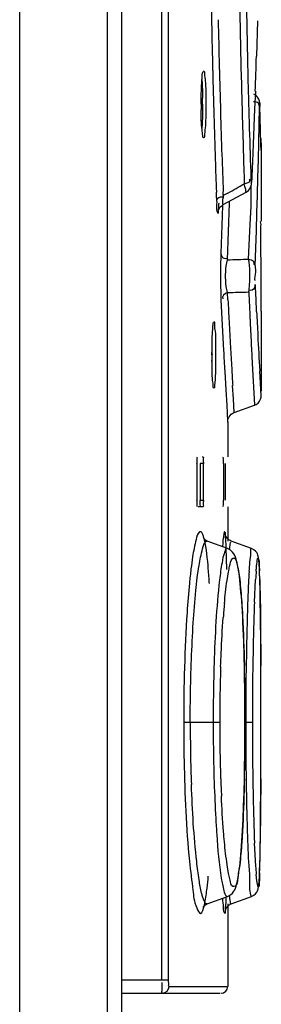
# Model space of a CAD drawing. Header units: inches. Extents: x 0 to 117, y 0 to 83.
# Tile 24 of 73: x 58.103 to 58.387, y 45.283 to 46.442. Entities that reach past the tile are written whole.
import ezdxf

# ---------------------------------------------------------------- set-up
doc = ezdxf.new("R2010")
doc.units = ezdxf.units.IN
doc.header["$LTSCALE"] = 6.431102
doc.header["$MEASUREMENT"] = 0
doc.layers.get('0').update_dxf_attribs({"linetype": 'CONTINUOUS'})

msp = doc.modelspace()

# ---------------------------------------------------------------- linework, layer by layer
at = {"color": 7, "linetype": 'CONTINUOUS'}
for p, q in [((58.1027, 28.1328), (58.1027, 52.5887)), ((58.206, 28.1247), (58.206, 52.5887)), ((58.2224, 50.3492), (58.2224, 45.2696)), ((58.2699, 45.3113), (58.2699, 50.3231)), ((58.2777, 45.3113), (58.2777, 50.3231)), ((58.3825, 46.4408), (58.3813, 46.3994)), ((58.3629, 46.3886), (58.3633, 46.3735)), ((58.3799, 46.3579), (58.3791, 46.3372)), ((58.3852, 46.3418), (58.3852, 46.3415)), ((58.3856, 46.3255), (58.3852, 46.3415)), ((58.3791, 46.3372), (58.3783, 46.3165)), ((58.3844, 46.3186), (58.3848, 46.3394)), ((58.384, 46.2978), (58.3844, 46.3186)), ((58.386, 46.3125), (58.3856, 46.3255)), ((58.3783, 46.3165), (58.3775, 46.2958)), ((58.3865, 46.2948), (58.386, 46.3125)), ((58.3775, 46.2958), (58.3766, 46.2751)), ((58.3835, 46.2771), (58.384, 46.2978)), ((58.3863, 46.3022), (58.3866, 46.2919)), ((58.3867, 46.2887), (58.3865, 46.2948)), ((58.3866, 46.2919), (58.3867, 46.2902)), ((58.3867, 46.2902), (58.3867, 46.2887)), ((58.3867, 46.2888), (58.3867, 46.205)), ((58.3766, 46.2751), (58.3759, 46.2579)), ((58.383, 46.2563), (58.3835, 46.2771)), ((58.3668, 46.2534), (58.3669, 46.2489)), ((58.3759, 46.2579), (58.3757, 46.2543)), ((58.3757, 46.2543), (58.3757, 46.2538)), ((58.3824, 46.2355), (58.383, 46.2563)), ((58.3342, 46.2362), (58.3341, 46.2393)), ((58.3345, 46.2283), (58.3342, 46.2362)), ((58.3422, 46.235), (58.342, 46.2397)), ((58.342, 46.2244), (58.3692, 46.2393)), ((58.3477, 46.2381), (58.3422, 46.235)), ((58.3748, 46.2224), (58.375, 46.2432)), ((58.375, 46.2432), (58.375, 46.2468)), ((58.337, 46.2262), (58.337, 46.2257)), ((58.3414, 46.224), (58.3409, 46.2114)), ((58.3487, 46.2036), (58.3494, 46.2257)), ((58.3494, 46.2257), (58.3495, 46.2285)), ((58.3818, 46.2148), (58.3824, 46.2355)), ((58.3365, 46.2176), (58.3368, 46.2219)), ((58.374, 46.2016), (58.3748, 46.2224)), ((58.3812, 46.194), (58.3818, 46.2148)), ((58.3409, 46.2114), (58.3402, 46.1893)), ((58.3479, 46.1815), (58.3487, 46.2036)), ((58.372, 46.1603), (58.374, 46.2016)), ((58.3402, 46.1893), (58.3393, 46.1672)), ((58.3798, 46.1525), (58.3812, 46.194)), ((58.3863, 46.1916), (58.3863, 46.1972)), ((58.3471, 46.1594), (58.3479, 46.1815)), ((58.3462, 46.1558), (58.3471, 46.1594)), ((58.3389, 46.1339), (58.3393, 46.1163)), ((58.3477, 46.1124), (58.3472, 46.121)), ((58.3803, 46.1213), (58.3798, 46.1304)), ((58.3813, 46.1005), (58.3803, 46.1213)), ((58.3814, 46.0982), (58.3813, 46.1005)), ((58.3867, 46.0991), (58.3867, 46.101)), ((58.3867, 46.099), (58.3867, 46.0047)), ((58.3439, 46.0281), (58.3451, 46.0063)), ((58.3762, 46.0373), (58.3789, 45.9888)), ((58.3859, 46.0143), (58.3851, 46.0286)), ((58.3451, 46.0063), (58.3462, 45.9884)), ((58.3541, 45.9958), (58.3532, 46.0113)), ((58.3867, 45.9993), (58.3859, 46.0143)), ((58.3551, 45.9795), (58.3541, 45.9958)), ((58.3462, 45.9884), (58.3473, 45.9693)), ((58.3551, 45.9795), (58.379, 45.9882)), ((58.3473, 45.9693), (58.3474, 45.9683)), ((58.3474, 45.9683), (58.3474, 45.9275)), ((58.3175, 45.9275), (58.3182, 45.9275)), ((58.3112, 45.9196), (58.3112, 45.8763)), ((58.3148, 45.9196), (58.3148, 45.8763)), ((58.3188, 45.9196), (58.3148, 45.9196)), ((58.3188, 45.8763), (58.3188, 45.9196)), ((58.3423, 45.9196), (58.3423, 45.8763)), ((58.3449, 45.8763), (58.3449, 45.9196)), ((58.3148, 45.8763), (58.3188, 45.8763)), ((58.3182, 45.8684), (58.3126, 45.8684)), ((58.3474, 45.8684), (58.3474, 45.8281)), ((58.3197, 45.8307), (58.3181, 45.8359)), ((58.3202, 45.8299), (58.3192, 45.831)), ((58.3472, 45.8194), (58.3234, 45.8281)), ((58.3464, 45.7948), (58.3457, 45.8201)), ((58.3473, 45.8194), (58.3472, 45.8194)), ((58.3754, 45.8195), (58.3516, 45.8282)), ((58.3848, 45.7936), (58.3846, 45.7971)), ((58.3466, 45.7817), (58.3483, 45.7919)), ((58.3601, 45.7929), (58.3615, 45.783)), ((58.3849, 45.7896), (58.3848, 45.7936)), ((58.3851, 45.7852), (58.3849, 45.7896)), ((58.3852, 45.7802), (58.3851, 45.7852)), ((58.3789, 45.7561), (58.3802, 45.7829)), ((58.3851, 45.7831), (58.3857, 45.7565)), ((58.3854, 45.7718), (58.3852, 45.7802)), ((58.3857, 45.7588), (58.3854, 45.7718)), ((58.3859, 45.7395), (58.3857, 45.7588)), ((58.3862, 45.7072), (58.3859, 45.7395)), ((58.3662, 45.71), (58.3656, 45.725)), ((58.3667, 45.6938), (58.3662, 45.71)), ((58.3864, 45.639), (58.3862, 45.7072)), ((58.3671, 45.6766), (58.3667, 45.6938)), ((58.3674, 45.6584), (58.3671, 45.6766)), ((58.3676, 45.6394), (58.3674, 45.6584)), ((58.3677, 45.6196), (58.3676, 45.6394)), ((58.3863, 45.5424), (58.3864, 45.639)), ((58.338, 45.6145), (58.2956, 45.6145)), ((58.3677, 45.6059), (58.3677, 45.6196)), ((58.3687, 45.6199), (58.3687, 45.6145)), ((58.3764, 45.6145), (58.3687, 45.6145)), ((58.3676, 45.5862), (58.3677, 45.6059)), ((58.3674, 45.5672), (58.3676, 45.5862)), ((58.367, 45.5491), (58.3674, 45.5672)), ((58.3666, 45.532), (58.367, 45.5491)), ((58.3863, 45.5482), (58.3857, 45.4741)), ((58.386, 45.5009), (58.3863, 45.5424)), ((58.3661, 45.516), (58.3666, 45.532)), ((58.3858, 45.4793), (58.386, 45.5009)), ((58.3803, 45.4454), (58.3789, 45.4725)), ((58.3856, 45.4645), (58.3858, 45.4793)), ((58.3854, 45.4549), (58.3856, 45.4645)), ((58.3852, 45.4465), (58.3854, 45.4549)), ((58.3484, 45.4368), (58.3467, 45.4469)), ((58.3501, 45.4289), (58.3484, 45.4368)), ((58.3816, 45.4281), (58.3809, 45.4356)), ((58.3848, 45.4372), (58.385, 45.4416)), ((58.385, 45.4416), (58.3852, 45.4465)), ((58.3234, 45.4009), (58.3472, 45.4096)), ((58.3234, 45.4009), (58.3234, 45.4009)), ((58.3472, 45.4096), (58.3473, 45.4096)), ((58.3474, 45.4009), (58.3474, 45.3035)), ((58.3489, 45.3995), (58.3515, 45.4008)), ((58.3516, 45.4008), (58.3754, 45.4095)), ((58.2224, 45.3113), (58.2777, 45.3113)), ((58.2786, 45.3035), (58.3465, 45.3035)), ((58.2224, 45.2956), (58.3386, 45.2956))]:
    msp.add_line(p, q, dxfattribs=at)
for points in [[(58.3852, 46.3418), (58.3851, 46.3422), (58.3851, 46.3429), (58.3851, 46.3435), (58.3851, 46.3441), (58.385, 46.3448), (58.3849, 46.3455), (58.3847, 46.3464), (58.3844, 46.3475), (58.384, 46.3486), (58.3833, 46.3498), (58.3826, 46.3509), (58.3817, 46.3519), (58.3807, 46.3529), (58.3795, 46.3537), (58.3782, 46.3545)], [(58.3691, 46.2393), (58.3702, 46.2399), (58.3717, 46.2412), (58.373, 46.2426), (58.3739, 46.2441), (58.3745, 46.2455), (58.375, 46.2469), (58.3752, 46.2481), (58.3754, 46.2491), (58.3755, 46.2501), (58.3756, 46.2512), (58.3757, 46.2525), (58.3757, 46.2538)], [(58.3368, 46.2186), (58.3374, 46.2198), (58.3382, 46.2211), (58.3393, 46.2224), (58.3408, 46.2236), (58.342, 46.2244)], [(58.3364, 46.2173), (58.3364, 46.2172), (58.3364, 46.2172), (58.3364, 46.2174), (58.3365, 46.2178), (58.3368, 46.2186)], [(58.379, 45.9882), (58.381, 45.9892), (58.3832, 45.9908), (58.3848, 45.9929)], [(58.3848, 45.9929), (58.386, 45.9952), (58.3866, 45.9975), (58.3867, 45.9993)], [(58.3474, 45.9683), (58.3474, 45.9697), (58.3477, 45.9713)], [(58.3477, 45.9713), (58.3483, 45.973), (58.3491, 45.9746), (58.3502, 45.9761), (58.3516, 45.9775), (58.3533, 45.9787), (58.3551, 45.9795)], [(58.3234, 45.8281), (58.3225, 45.8284), (58.3202, 45.8299)], [(58.3459, 45.8326), (58.3452, 45.8338), (58.3448, 45.8347), (58.3446, 45.8352), (58.3446, 45.8354), (58.3446, 45.8354)], [(58.3515, 45.8282), (58.3513, 45.8283), (58.3489, 45.8296), (58.3471, 45.8311), (58.3459, 45.8326)], [(58.3646, 45.7453), (58.3643, 45.7515), (58.3639, 45.7574), (58.3635, 45.763), (58.363, 45.7682), (58.3626, 45.7732), (58.3621, 45.7779), (58.3617, 45.7822), (58.3612, 45.7863), (58.3607, 45.7901), (58.3602, 45.7936), (58.3596, 45.7968), (58.3591, 45.7997), (58.3585, 45.8024), (58.3579, 45.8048), (58.3573, 45.807), (58.3566, 45.8091), (58.3557, 45.8111), (58.3547, 45.8131), (58.3531, 45.8152), (58.3507, 45.8175), (58.3473, 45.8194)], [(58.3846, 45.7971), (58.3845, 45.7987), (58.3844, 45.8002), (58.3843, 45.8015), (58.3842, 45.8028), (58.3841, 45.804), (58.384, 45.8051), (58.3839, 45.8061), (58.3838, 45.807), (58.3837, 45.8079), (58.3836, 45.8088), (58.3834, 45.8096), (58.3832, 45.8105), (58.3829, 45.8116), (58.3823, 45.813), (58.3815, 45.8146), (58.3801, 45.8163), (58.3782, 45.818), (58.3754, 45.8195)], [(58.3656, 45.725), (58.3653, 45.7321), (58.365, 45.7389), (58.3646, 45.7453)], [(58.3605, 45.4377), (58.361, 45.4413), (58.3615, 45.4452), (58.362, 45.4494), (58.3624, 45.4539), (58.3629, 45.4587), (58.3633, 45.4638), (58.3637, 45.4693), (58.3641, 45.475), (58.3645, 45.4811), (58.3648, 45.4874), (58.3652, 45.4941), (58.3655, 45.5011), (58.3661, 45.516)], [(58.353, 45.4136), (58.3545, 45.4157), (58.3556, 45.4176), (58.3564, 45.4195), (58.3572, 45.4216), (58.3578, 45.4237), (58.3584, 45.426), (58.359, 45.4285), (58.3595, 45.4313), (58.36, 45.4343), (58.3605, 45.4377)], [(58.3815, 45.4145), (58.3824, 45.4161), (58.3829, 45.4175), (58.3832, 45.4186), (58.3834, 45.4196), (58.3836, 45.4205), (58.3837, 45.4214), (58.3839, 45.4224), (58.384, 45.4234), (58.3841, 45.4245), (58.3842, 45.4257), (58.3843, 45.427), (58.3844, 45.4284), (58.3845, 45.43), (58.3846, 45.4316), (58.3847, 45.4333), (58.3848, 45.4372)], [(58.3473, 45.4096), (58.3506, 45.4114), (58.353, 45.4136)], [(58.3754, 45.4095), (58.3782, 45.411), (58.3802, 45.4127), (58.3815, 45.4145)], [(58.3192, 45.3983), (58.319, 45.3978), (58.3188, 45.3972), (58.319, 45.3977), (58.3202, 45.3991), (58.3225, 45.4005), (58.3234, 45.4009)], [(58.3447, 45.3943), (58.3447, 45.3941), (58.3446, 45.3937), (58.3446, 45.3936), (58.3446, 45.3935), (58.3446, 45.3937), (58.3448, 45.3942), (58.3452, 45.3952), (58.3459, 45.3964), (58.3471, 45.3979), (58.3489, 45.3995)]]:
    msp.add_lwpolyline(points, dxfattribs=at)
for centre, radius, start, end in [((69.337, 46.6459), 11.0105, 180.16351, 181.08046), ((69.401, 46.6413), 11.041, 180.14856, 181.03311), ((69.2244, 46.6424), 10.8565, 180.99761, 181.27432), ((69.3575, 46.6459), 11.031, 181.07824, 181.36862), ((68.9323, 46.6436), 10.598, 181.08845, 181.38794), ((69.5455, 46.6434), 11.1855, 181.03064, 181.30514), ((69.2901, 46.6443), 10.9223, 181.27631, 181.53996), ((47.3386, 46.7475), 11.0481, 357.97923, 358.19431), ((68.8697, 46.6423), 10.5353, 181.38926, 181.679), ((69.3336, 46.6455), 11.007, 181.3697, 181.64803), ((69.722, 46.6479), 11.362, 181.38347, 181.55924), ((58.8236, 46.3427), 0.5075, 180.0025, 180.7614), ((57.7571, 46.3426), 0.5607, 0.0015, 0.735), ((69.7736, 46.6572), 11.406, 181.53933, 181.72423), ((69.4227, 46.648), 11.0962, 181.6474, 181.91309), ((68.9585, 46.6448), 10.6242, 181.67834, 181.95178), ((69.9899, 46.6551), 11.63, 181.55925, 181.7887), ((70.2515, 46.6717), 11.8841, 181.72481, 182.00663), ((68.7514, 46.6376), 10.4169, 181.95124, 182.189), ((70.1063, 46.6587), 11.7465, 181.78833, 181.9773), ((69.2276, 46.6414), 10.901, 181.91276, 182.11395), ((54.9392, 52.3081), 6.9615, 299.31596, 299.49742), ((57.9136, 46.1463), 0.4648, 12.3341, 12.7548), ((58.006, 46.2409), 0.3313, 356.7154, 357.3789), ((58.396, 46.2262), 0.0545, 170.6744, 174.6245), ((58.1717, 51.5398), 5.3832, 271.8671, 272.1326), ((58.2237, 51.6672), 5.5476, 271.2755, 271.5322), ((69.0455, 46.6083), 10.6845, 182.61039, 182.7838), ((58.7933, 46.133), 0.4543, 182.1142, 182.6044), ((64.8008, 46.4106), 6.4682, 182.64274, 183.17087), ((69.1622, 46.6538), 10.8281, 182.86585, 183.00116), ((69.2985, 46.6396), 10.9305, 182.83893, 182.98377), ((68.9906, 46.6448), 10.6562, 183.00116, 183.16155), ((69.2214, 46.6169), 10.8606, 182.78422, 182.93293), ((69.824, 46.6672), 11.4568, 182.9847, 183.19506), ((57.5758, 46.0474), 0.7535, 0.001, 0.5499), ((70.4487, 46.7224), 12.1247, 183.16573, 183.2827), ((69.0541, 46.6484), 10.7198, 183.16213, 183.29751), ((70.2284, 46.6687), 11.869, 182.93409, 183.04941), ((58.9895, 46.0475), 0.6607, 180.002, 180.5877), ((57.6158, 46.0472), 0.7134, 358.8141, 0.019), ((68.6562, 46.6252), 10.3212, 183.29582, 183.40972), ((58.7667, 45.7403), 0.4658, 171.4402, 173.2025), ((59.0276, 45.7088), 0.7286, 173.1705, 174.5065), ((59.0638, 45.7538), 0.6925, 175.9129, 176.792), ((59.8774, 45.7089), 1.5072, 176.8184, 177.8887), ((58.9994, 45.7462), 0.6203, 175.6935, 176.603), ((57.7008, 45.7632), 0.6846, 1.665, 2.4915), ((59.2579, 45.6701), 0.9183, 174.72, 175.7417), ((60.6565, 45.6647), 2.2795, 177.7001, 178.1101), ((61.7966, 45.6297), 3.4201, 178.155, 179.1327), ((60.4965, 45.6156), 2.1662, 178.1862, 180.0302), ((60.3016, 45.616), 1.9636, 178.1168, 179.3753), ((55.2119, 45.6146), 3.1558, 359.9983, 1.2143), ((63.1265, 45.6157), 4.7579, 179.1662, 179.9491), ((62.7371, 45.6155), 4.3607, 179.1331, 179.7075), ((37.9886, 45.6165), 20.3978, 359.99424, 0.18228), ((60.5854, 45.6119), 2.2474, 179.35, 179.9347), ((63.2874, 45.6118), 4.911, 179.6965, 179.9683), ((60.3078, 45.6138), 2.0045, 179.9799, 182.0727), ((60.536, 45.6139), 2.2057, 179.9837, 180.6105), ((60.391, 45.6152), 2.053, 180.0212, 181.8698), ((54.9559, 45.6162), 3.4118, 359.2077, 359.9715), ((63.1187, 45.6135), 4.7501, 179.9885, 180.2802), ((62.8468, 45.615), 4.4704, 180.0069, 180.8619), ((37.7323, 45.6128), 20.6541, 359.82084, 0.00472), ((60.466, 45.6125), 2.1357, 180.5954, 181.8368), ((62.9668, 45.6121), 4.5982, 180.272, 181.2789), ((55.5963, 45.6076), 2.7713, 358.7604, 359.2017), ((60.0578, 45.5988), 1.7272, 181.8165, 183.2288), ((59.9573, 45.6022), 1.619, 181.9103, 182.6354), ((62.0929, 45.6045), 3.7164, 180.8752, 181.196), ((61.0623, 45.5795), 2.6855, 181.1212, 182.2849), ((62.0365, 45.5937), 3.6677, 181.3156, 181.4431), ((59.6336, 45.5753), 1.3024, 183.2453, 184.0883), ((61.5754, 45.5818), 3.2064, 181.4377, 181.7798), ((60.9102, 45.561), 2.5409, 181.7777, 182.1685), ((56.5064, 45.4984), 1.8795, 358.445, 359.2592), ((57.6256, 45.4684), 0.7598, 357.6494, 358.4152), ((58.9737, 45.4811), 0.5945, 183.4353, 184.3858), ((57.8227, 45.4767), 0.5037, 353.47, 355.0976), ((58.3395, 45.3035), 0.00787, 270, 360)]:
    msp.add_arc(centre, radius, start, end, dxfattribs=at)
for major_axis, start_param, end_param in [((1.2065, 10.9911), -1.453679, -1.452769), ((9.7488, -5.2174), 0.499434, 0.50009), ((9.4057, -5.8131), 0.561357, 0.561612), ((-1.7711, 10.9143), -1.724798, -1.723888), ((8.97, 6.4652), -0.61765, -0.61674), ((-6.6003, 8.871), -2.204503, -2.203593), ((10.2154, -4.2314), 0.396842, 0.398662), ((10.9143, -1.7711), 0.165929, 0.166839), ((-3.2042, 10.5826), -1.860654, -1.859744), ((3.66, 10.4338), -1.230192, -1.229283), ((11.0571, 0), 0.003233, 0.004143), ((9.4057, -5.8131), 0.555898, 0.556808), ((5.8131, 9.4057), -1.014899, -1.013989), ((0, 11.0571), -1.569383, -1.568473), ((11.0571, 0), 0.001414, 0.002323), ((11.0357, 0.6871), -0.061674, -0.060764), ((-4.2314, 10.2154), -1.962992, -1.962082)]:
    msp.add_ellipse((47.3297, 46.0955), major_axis=major_axis, ratio=1, start_param=start_param, end_param=end_param, dxfattribs=at)
for points, knots in [([(58.3168, 46.3679), (58.3169, 46.3695), (58.3173, 46.374), (58.3174, 46.3787), (58.3185, 46.3814)], [0, 0, 0, 0, 0.358164, 1, 1, 1, 1]), ([(58.319, 46.382), (58.3201, 46.382), (58.32, 46.3761), (58.3214, 46.3697), (58.3215, 46.3567), (58.3218, 46.3477), (58.3218, 46.3426)], [0, 0, 0, 0, 0.080332, 0.296473, 0.619815, 1, 1, 1, 1]), ([(58.3178, 46.3426), (58.3178, 46.3353), (58.3177, 46.3259), (58.3171, 46.3165), (58.317, 46.3145)], [0, 0, 0, 0, 0.786495, 1, 1, 1, 1]), ([(58.3835, 46.3438), (58.3829, 46.3445), (58.3812, 46.3457), (58.379, 46.3456), (58.3779, 46.3454)], [0, 0, 0, 0, 0.427317, 1, 1, 1, 1]), ([(58.3848, 46.3394), (58.3848, 46.3401), (58.3846, 46.3417), (58.384, 46.3432), (58.3835, 46.3438)], [0, 0, 0, 0, 0.485818, 1, 1, 1, 1]), ([(58.3848, 46.3394), (58.3849, 46.3409), (58.385, 46.347), (58.3851, 46.3414), (58.3851, 46.34)], [0, 0, 0, 0, 0.536368, 1, 1, 1, 1]), ([(58.319, 46.3033), (58.3181, 46.3033), (58.318, 46.3079), (58.3161, 46.3168), (58.3162, 46.3281), (58.3161, 46.3359)], [0, 0, 0, 0, 0.078278, 0.287657, 1, 1, 1, 1]), ([(58.3211, 46.3174), (58.3209, 46.3139), (58.3199, 46.3107), (58.3203, 46.3033), (58.319, 46.3033)], [0, 0, 0, 0, 0.728742, 1, 1, 1, 1]), ([(58.3669, 46.2489), (58.3684, 46.2493), (58.3708, 46.25), (58.3736, 46.2517), (58.3736, 46.2528)], [0, 0, 0, 0, 0.582763, 1, 1, 1, 1]), ([(58.3736, 46.2528), (58.3736, 46.2531), (58.3734, 46.2538), (58.3729, 46.2543), (58.3726, 46.2546)], [0, 0, 0, 0, 0.418794, 1, 1, 1, 1]), ([(58.3747, 46.2555), (58.3748, 46.2534), (58.3751, 46.2449), (58.3755, 46.253), (58.3755, 46.2549)], [0, 0, 0, 0, 0.52518, 1, 1, 1, 1]), ([(58.3691, 46.2393), (58.3686, 46.2391), (58.369, 46.2429), (58.368, 46.244), (58.3677, 46.2456)], [0, 0, 0, 0, 0.256721, 1, 1, 1, 1]), ([(58.3345, 46.2283), (58.3346, 46.2238), (58.3327, 46.2194), (58.3366, 46.2131), (58.3364, 46.2165), (58.3365, 46.2176)], [0, 0, 0, 0, 0.750837, 0.805846, 1, 1, 1, 1]), ([(58.3345, 46.2283), (58.3345, 46.2291), (58.3349, 46.231), (58.3362, 46.2325), (58.3371, 46.233)], [0, 0, 0, 0, 0.473012, 1, 1, 1, 1]), ([(58.3371, 46.233), (58.3376, 46.2333), (58.3391, 46.2337), (58.3406, 46.2336), (58.3415, 46.2335)], [0, 0, 0, 0, 0.434828, 1, 1, 1, 1]), ([(58.342, 46.2244), (58.3415, 46.2242), (58.3416, 46.2284), (58.3416, 46.2295), (58.3417, 46.2313)], [0, 0, 0, 0, 0.240276, 1, 1, 1, 1]), ([(58.3863, 46.1972), (58.3863, 46.1989), (58.3872, 46.2007), (58.3855, 46.205), (58.3864, 46.205)], [0, 0, 0, 0, 0.676748, 1, 1, 1, 1]), ([(58.3393, 46.1672), (58.3393, 46.1648), (58.3389, 46.1537), (58.3389, 46.1426), (58.3389, 46.1339)], [0, 0, 0, 0, 0.214423, 1, 1, 1, 1]), ([(58.3393, 46.1672), (58.3394, 46.1649), (58.3414, 46.1607), (58.3452, 46.161), (58.3463, 46.1612)], [0, 0, 0, 0, 0.669762, 1, 1, 1, 1]), ([(58.3472, 46.121), (58.3464, 46.1233), (58.3446, 46.1348), (58.3446, 46.1467), (58.3462, 46.1558)], [0, 0, 0, 0, 0.202098, 1, 1, 1, 1]), ([(58.3721, 46.1216), (58.3726, 46.1244), (58.3739, 46.1373), (58.3738, 46.1503), (58.372, 46.1603)], [0, 0, 0, 0, 0.21839, 1, 1, 1, 1]), ([(58.372, 46.1603), (58.374, 46.1597), (58.3779, 46.1594), (58.3786, 46.1546), (58.3776, 46.1536)], [0, 0, 0, 0, 0.591502, 1, 1, 1, 1]), ([(58.3798, 46.1525), (58.3797, 46.1491), (58.3809, 46.1459), (58.3779, 46.1346), (58.3798, 46.1356)], [0, 0, 0, 0, 0.609546, 1, 1, 1, 1]), ([(58.3798, 46.1304), (58.3798, 46.1279), (58.378, 46.1232), (58.374, 46.1234), (58.3729, 46.1237)], [0, 0, 0, 0, 0.688689, 1, 1, 1, 1]), ([(58.3297, 46.0773), (58.3298, 46.0792), (58.3301, 46.0822), (58.3304, 46.0851), (58.3307, 46.0862)], [0, 0, 0, 0, 0.635798, 1, 1, 1, 1]), ([(58.3311, 46.0868), (58.3321, 46.0868), (58.3315, 46.0808), (58.3331, 46.0746), (58.3329, 46.0615), (58.3332, 46.0525), (58.3332, 46.0474)], [0, 0, 0, 0, 0.078626, 0.294949, 0.619004, 1, 1, 1, 1]), ([(58.3289, 46.0474), (58.3289, 46.0502), (58.329, 46.0602), (58.3292, 46.0702), (58.3297, 46.0773)], [0, 0, 0, 0, 0.280301, 1, 1, 1, 1]), ([(58.3311, 46.0081), (58.3303, 46.0081), (58.3305, 46.0129), (58.3286, 46.0215), (58.329, 46.0329), (58.3289, 46.0407)], [0, 0, 0, 0, 0.076163, 0.28563, 1, 1, 1, 1]), ([(58.3332, 46.0474), (58.3332, 46.0447), (58.3331, 46.0347), (58.3329, 46.0247), (58.3325, 46.0176)], [0, 0, 0, 0, 0.280312, 1, 1, 1, 1]), ([(58.3325, 46.0176), (58.3323, 46.0152), (58.3316, 46.0131), (58.332, 46.0081), (58.3311, 46.0081)], [0, 0, 0, 0, 0.733528, 1, 1, 1, 1]), ([(58.3112, 45.9196), (58.3112, 45.9214), (58.3119, 45.9232), (58.311, 45.9275), (58.3119, 45.9275)], [0, 0, 0, 0, 0.674138, 1, 1, 1, 1]), ([(58.3182, 45.9275), (58.3191, 45.9275), (58.3181, 45.9232), (58.3188, 45.9214), (58.3188, 45.9196)], [0, 0, 0, 0, 0.325377, 1, 1, 1, 1]), ([(58.3423, 45.9196), (58.3423, 45.9214), (58.3432, 45.9231), (58.3417, 45.9275), (58.3426, 45.9275)], [0, 0, 0, 0, 0.676414, 1, 1, 1, 1]), ([(58.3119, 45.8684), (58.311, 45.8684), (58.3119, 45.8727), (58.3112, 45.8745), (58.3112, 45.8763)], [0, 0, 0, 0, 0.325862, 1, 1, 1, 1]), ([(58.3148, 45.8763), (58.3148, 45.8745), (58.3141, 45.8727), (58.3151, 45.8684), (58.3143, 45.8684)], [0, 0, 0, 0, 0.674619, 1, 1, 1, 1]), ([(58.3188, 45.8763), (58.3188, 45.8745), (58.3181, 45.8727), (58.3191, 45.8684), (58.3182, 45.8684)], [0, 0, 0, 0, 0.674623, 1, 1, 1, 1]), ([(58.3426, 45.8684), (58.3417, 45.8684), (58.3432, 45.8728), (58.3423, 45.8745), (58.3423, 45.8763)], [0, 0, 0, 0, 0.323586, 1, 1, 1, 1]), ([(58.3142, 45.8389), (58.3115, 45.837), (58.3093, 45.8258), (58.3071, 45.8165), (58.3061, 45.8097)], [0, 0, 0, 0, 0.320545, 1, 1, 1, 1]), ([(58.3181, 45.8359), (58.3176, 45.837), (58.3171, 45.8391), (58.3147, 45.8393), (58.3142, 45.8389)], [0, 0, 0, 0, 0.642193, 1, 1, 1, 1]), ([(58.3259, 45.7781), (58.3255, 45.7839), (58.3241, 45.8014), (58.3226, 45.8192), (58.3197, 45.8307)], [0, 0, 0, 0, 0.326045, 1, 1, 1, 1]), ([(58.3434, 45.8389), (58.3431, 45.8384), (58.342, 45.8326), (58.3416, 45.8268), (58.3411, 45.8217)], [0, 0, 0, 0, 0.112544, 1, 1, 1, 1]), ([(58.3447, 45.8351), (58.3446, 45.8364), (58.3456, 45.838), (58.3435, 45.8392), (58.3434, 45.8389)], [0, 0, 0, 0, 0.833567, 1, 1, 1, 1]), ([(58.3457, 45.8201), (58.3456, 45.8217), (58.3454, 45.8267), (58.3451, 45.8317), (58.3447, 45.8351)], [0, 0, 0, 0, 0.315738, 1, 1, 1, 1]), ([(58.3069, 45.732), (58.3077, 45.7446), (58.3095, 45.7671), (58.3127, 45.7967), (58.3168, 45.8152), (58.3193, 45.826), (58.3218, 45.8278)], [0, 0, 0, 0, 0.39054, 0.696312, 0.901876, 1, 1, 1, 1]), ([(58.3218, 45.8278), (58.3221, 45.828), (58.3226, 45.8282), (58.3231, 45.8282), (58.3234, 45.8281)], [0, 0, 0, 0, 0.524732, 1, 1, 1, 1]), ([(58.3472, 45.8194), (58.3457, 45.82), (58.342, 45.8116), (58.3415, 45.8071), (58.3407, 45.8027)], [0, 0, 0, 0, 0.26539, 1, 1, 1, 1]), ([(58.3496, 45.8181), (58.3497, 45.8192), (58.3501, 45.8223), (58.3504, 45.8255), (58.351, 45.8274)], [0, 0, 0, 0, 0.352444, 1, 1, 1, 1]), ([(58.3754, 45.8195), (58.3741, 45.8199), (58.3748, 45.8103), (58.3734, 45.8073), (58.3731, 45.8032)], [0, 0, 0, 0, 0.247879, 1, 1, 1, 1]), ([(58.3483, 45.7919), (58.3487, 45.794), (58.35, 45.7993), (58.3509, 45.8057), (58.3536, 45.8079)], [0, 0, 0, 0, 0.370813, 1, 1, 1, 1]), ([(58.3536, 45.8079), (58.354, 45.8083), (58.3569, 45.8082), (58.3581, 45.801), (58.3595, 45.7965), (58.3601, 45.7929)], [0, 0, 0, 0, 0.097894, 0.396511, 1, 1, 1, 1]), ([(58.3822, 45.8054), (58.3823, 45.8064), (58.3825, 45.8094), (58.3845, 45.8056), (58.384, 45.801), (58.3847, 45.796), (58.3848, 45.793)], [0, 0, 0, 0, 0.161394, 0.23268, 0.511634, 1, 1, 1, 1]), ([(58.3407, 45.8027), (58.3395, 45.796), (58.3343, 45.7566), (58.3324, 45.717), (58.3314, 45.6842)], [0, 0, 0, 0, 0.17295, 1, 1, 1, 1]), ([(58.3809, 45.7927), (58.381, 45.7941), (58.3813, 45.7983), (58.3817, 45.8025), (58.3822, 45.8054)], [0, 0, 0, 0, 0.320481, 1, 1, 1, 1]), ([(58.3023, 45.7786), (58.3012, 45.7671), (58.297, 45.7125), (58.2956, 45.6577), (58.2956, 45.6145)], [0, 0, 0, 0, 0.211192, 1, 1, 1, 1]), ([(58.3712, 45.7644), (58.3709, 45.7586), (58.37, 45.7321), (58.3695, 45.7056), (58.3692, 45.6849)], [0, 0, 0, 0, 0.218861, 1, 1, 1, 1]), ([(58.3639, 45.7564), (58.3643, 45.7509), (58.3657, 45.726), (58.3665, 45.701), (58.367, 45.6815)], [0, 0, 0, 0, 0.218958, 1, 1, 1, 1]), ([(58.3857, 45.7565), (58.3858, 45.7511), (58.3861, 45.726), (58.3862, 45.701), (58.3863, 45.6814)], [0, 0, 0, 0, 0.218747, 1, 1, 1, 1]), ([(58.3391, 45.6805), (58.3393, 45.6857), (58.34, 45.705), (58.3411, 45.7242), (58.3421, 45.7383)], [0, 0, 0, 0, 0.267754, 1, 1, 1, 1]), ([(58.3033, 45.6145), (58.3033, 45.6248), (58.3037, 45.664), (58.305, 45.7032), (58.3069, 45.732)], [0, 0, 0, 0, 0.263179, 1, 1, 1, 1]), ([(58.2956, 45.6145), (58.2956, 45.5993), (58.2962, 45.5448), (58.2985, 45.4902), (58.3023, 45.451)], [0, 0, 0, 0, 0.277603, 1, 1, 1, 1]), ([(58.3137, 45.4293), (58.3126, 45.4364), (58.3079, 45.4736), (58.3058, 45.511), (58.3047, 45.5413)], [0, 0, 0, 0, 0.191482, 1, 1, 1, 1]), ([(58.367, 45.5477), (58.3668, 45.5408), (58.3662, 45.5159), (58.3651, 45.4911), (58.3639, 45.4732)], [0, 0, 0, 0, 0.277364, 1, 1, 1, 1]), ([(58.3435, 45.474), (58.3432, 45.4781), (58.3416, 45.4959), (58.3406, 45.5139), (58.3399, 45.5278)], [0, 0, 0, 0, 0.225134, 1, 1, 1, 1]), ([(58.3345, 45.4824), (58.3357, 45.4653), (58.3373, 45.4426), (58.3422, 45.4193), (58.3441, 45.4113), (58.346, 45.4098)], [0, 0, 0, 0, 0.697474, 0.901474, 1, 1, 1, 1]), ([(58.3711, 45.4649), (58.3716, 45.4519), (58.3737, 45.434), (58.3728, 45.4148), (58.375, 45.4098)], [0, 0, 0, 0, 0.703485, 1, 1, 1, 1]), ([(58.3023, 45.451), (58.3034, 45.4396), (58.3066, 45.4199), (58.3076, 45.4023), (58.316, 45.3855), (58.3189, 45.3952), (58.3197, 45.3983)], [0, 0, 0, 0, 0.469247, 0.762119, 0.869485, 1, 1, 1, 1]), ([(58.3616, 45.4465), (58.3609, 45.4411), (58.3587, 45.4338), (58.3589, 45.4221), (58.3509, 45.4205), (58.3508, 45.4263), (58.3501, 45.4289)], [0, 0, 0, 0, 0.448136, 0.693686, 0.777432, 1, 1, 1, 1]), ([(58.3848, 45.4373), (58.3846, 45.4318), (58.3849, 45.4135), (58.3819, 45.4257), (58.3816, 45.4281)], [0, 0, 0, 0, 0.690705, 1, 1, 1, 1]), ([(58.3178, 45.4096), (58.3174, 45.4109), (58.3157, 45.4174), (58.3145, 45.424), (58.3137, 45.4293)], [0, 0, 0, 0, 0.201275, 1, 1, 1, 1]), ([(58.3197, 45.3983), (58.32, 45.3996), (58.3215, 45.4066), (58.3225, 45.4137), (58.3231, 45.4194)], [0, 0, 0, 0, 0.197576, 1, 1, 1, 1]), ([(58.3234, 45.4009), (58.3215, 45.4002), (58.3191, 45.4054), (58.3182, 45.4082), (58.3178, 45.4096)], [0, 0, 0, 0, 0.582863, 1, 1, 1, 1]), ([(58.3411, 45.4072), (58.3414, 45.4037), (58.3426, 45.3982), (58.3418, 45.3924), (58.3448, 45.3886), (58.3446, 45.3924), (58.3447, 45.3937)], [0, 0, 0, 0, 0.486847, 0.758273, 0.818608, 1, 1, 1, 1]), ([(58.3447, 45.3937), (58.3448, 45.3947), (58.3453, 45.3997), (58.3455, 45.4047), (58.3457, 45.4088)], [0, 0, 0, 0, 0.182888, 1, 1, 1, 1]), ([(58.346, 45.4098), (58.3462, 45.4097), (58.3466, 45.4094), (58.3471, 45.4095), (58.3472, 45.4096)], [0, 0, 0, 0, 0.529184, 1, 1, 1, 1]), ([(58.3516, 45.4008), (58.3508, 45.4005), (58.3505, 45.4062), (58.3498, 45.4081), (58.3496, 45.4106)], [0, 0, 0, 0, 0.247981, 1, 1, 1, 1]), ([(58.2708, 45.2956), (58.2697, 45.2956), (58.2709, 45.3023), (58.27, 45.305), (58.2701, 45.3082)], [0, 0, 0, 0, 0.253266, 1, 1, 1, 1]), ([(58.2786, 45.3035), (58.2777, 45.3035), (58.2783, 45.3077), (58.2777, 45.3096), (58.2777, 45.3113)], [0, 0, 0, 0, 0.328235, 1, 1, 1, 1])]:
    msp.add_open_spline(points, degree=3, knots=knots, dxfattribs=at)
for points in [[(58.3161, 46.3426), (58.3161, 46.351), (58.3163, 46.3595), (58.3168, 46.3679)], [(58.317, 46.3707), (58.3175, 46.3638), (58.3177, 46.3568), (58.3178, 46.3498)], [(58.3218, 46.3426), (58.3218, 46.3342), (58.3216, 46.3258), (58.3211, 46.3174)], [(58.3472, 46.121), (58.3443, 46.1201), (58.3395, 46.1159), (58.3416, 46.1136)], [(58.3435, 45.7546), (58.3443, 45.7637), (58.3453, 45.7727), (58.3466, 45.7817)], [(58.3615, 45.783), (58.3625, 45.7742), (58.3633, 45.7653), (58.3639, 45.7564)], [(58.3467, 45.4469), (58.3454, 45.4559), (58.3444, 45.465), (58.3435, 45.474)], [(58.3639, 45.4732), (58.3633, 45.4643), (58.3626, 45.4554), (58.3616, 45.4465)], [(58.2708, 45.2956), (58.2745, 45.2956), (58.2786, 45.2998), (58.2786, 45.3035)]]:
    msp.add_open_spline(points, degree=3, dxfattribs=at)

doc.saveas('drawing.dxf')
